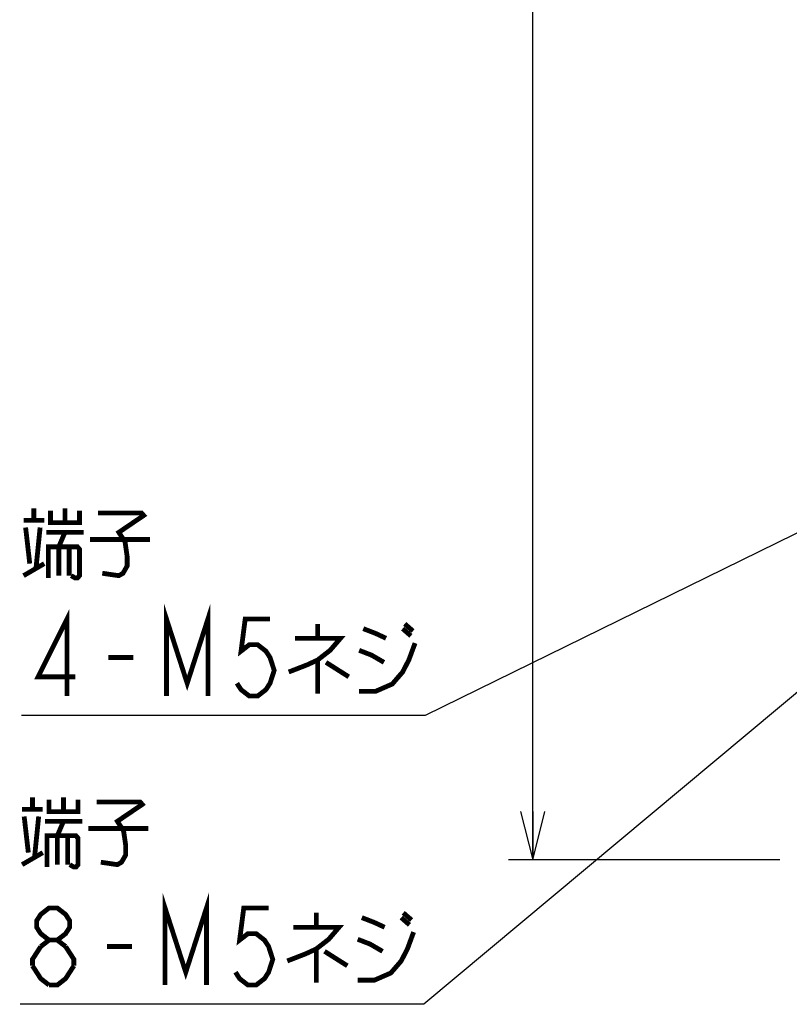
# Model space of a CAD drawing. Extents: x 123 to 1619, y 128 to 1105.
# Tile 12 of 32: x 702 to 830, y 478 to 642. Entities that reach past the tile are written whole.
import ezdxf

# ---------------------------------------------------------------- set-up
doc = ezdxf.new("R2010")
doc.units = 0
doc.header["$LTSCALE"] = 92.4
doc.layers.get('0').update_dxf_attribs({"linetype": 'CONTINUOUS'})
doc.layers.add('ALL_DIM', color=7, linetype='CONTINUOUS')
doc.layers.add('ALL_NOTE', color=7, linetype='CONTINUOUS')
doc.dimstyles.get("Standard").update_dxf_attribs({"dimtxt": 2.5, "dimasz": 2.5, "dimexe": 1.25, "dimexo": 0.625, "dimtad": 1, "dimcen": 2.5, "dimazin": 3, "dimtfac": 1, "dimtmove": 0, "dimatfit": 3})

# ---------------------------------------------------------------- blocks, each defined once
blk = doc.blocks.new('_OPEN')
at = {"color": 0, "linetype": 'BYBLOCK'}
for p, q in [((0, 0), (-1, 0.25)), ((-1, -0.25), (0, 0)), ((-1, 0), (0, 0))]:
    blk.add_line(p, q, dxfattribs=at)
blk = doc.blocks.new('*D16')
at = {"layer": 'ALL_DIM', "color": 2, "linetype": 'CONTINUOUS'}
for p, q in [((829.6, 852.5), (783, 852.5)), ((787, 852.5), (787, 677.5)), ((787, 502.5), (787, 677.5)), ((828.03, 502.5), (783, 502.5))]:
    blk.add_line(p, q, dxfattribs=at)
at = {"layer": 'ALL_DIM', "color": 2, "linetype": 'CONTINUOUS', "xscale": 8, "yscale": 8, "zscale": 8}
for p, rotation in [((787, 852.5), 90), ((787, 502.5), 270)]:
    blk.add_blockref('_OPEN', p, dxfattribs=dict(at, rotation=rotation))

msp = doc.modelspace()

# ---------------------------------------------------------------- linework, layer by layer
at = {"layer": 'ALL_NOTE', "color": 2, "linetype": 'CONTINUOUS'}
for p, q in [((862.822, 572.428), (769.158, 526.5)), ((847.582, 544.264), (768.919, 478.5)), ((768.158, 526.5), (702.11, 526.5)), ((769.158, 526.5), (768.158, 526.5)), ((767.919, 478.5), (701.871, 478.5)), ((768.919, 478.5), (767.919, 478.5))]:
    msp.add_line(p, q, dxfattribs=at)
at = {"layer": 'ALL_NOTE', "color": 2, "linetype": 'CONTINUOUS', "const_width": 0.8}
for points in [[(704.174, 558.9), (704.174, 560.9)], [(709.334, 560.9), (709.334, 558.5)], [(706.926, 560.5), (706.926, 558.5), (711.742, 558.5), (711.742, 560.5)], [(714.838, 560.1), (722.062, 560.1), (722.406, 559.7), (718.278, 556.9), (719.31, 555.3), (719.654, 552.9), (719.654, 551.3), (718.966, 550.1), (718.278, 549.7), (715.526, 550.1)], [(702.454, 558.9), (705.894, 558.9)], [(702.798, 557.7), (703.486, 551.7)], [(704.518, 550.9), (705.206, 557.7)], [(706.238, 556.9), (712.43, 556.9)], [(708.302, 554.5), (709.334, 556.9)], [(713.462, 555.7), (723.438, 555.7)], [(706.582, 549.3), (706.582, 554.5), (711.398, 554.5), (711.742, 554.1), (711.742, 549.7), (711.398, 549.3), (711.054, 549.3), (710.366, 549.7)], [(708.302, 554.5), (708.302, 549.7)], [(710.022, 554.5), (710.022, 549.7)], [(702.454, 549.7), (705.894, 551.7)], [(726.19, 529.7), (726.19, 542.5), (729.63, 531.833), (733.07, 542.5), (733.07, 529.7)], [(709.678, 529.7), (709.678, 542.5), (704.862, 532.9), (711.054, 532.9)], [(743.39, 542.5), (739.262, 542.5), (738.574, 537.167), (739.95, 538.233), (741.326, 538.233), (742.702, 537.167), (743.39, 536.1), (744.078, 533.967), (743.39, 531.833), (742.702, 530.767), (741.326, 529.7), (739.95, 529.7), (738.574, 530.767), (737.886, 531.833)], [(751.302, 541.7), (751.302, 539.3)], [(765.75, 541.7), (767.126, 540.5)], [(758.87, 540.9), (760.934, 540.1), (762.654, 539.3)], [(765.406, 540.9), (766.782, 539.7)], [(747.518, 539.3), (755.086, 539.3), (753.366, 537.3), (751.302, 535.7), (749.582, 534.9), (746.486, 533.7)], [(758.182, 530.5), (760.934, 530.5), (763.686, 531.7), (765.406, 533.7), (766.438, 535.7), (767.47, 538.5)], [(716.558, 536.1), (720.686, 536.1)], [(758.182, 537.3), (760.246, 536.5), (762.31, 535.3)], [(751.302, 535.7), (751.302, 530.1)], [(752.678, 535.3), (756.462, 532.9)], [(703.935, 510.9), (703.935, 512.9)], [(706.687, 512.5), (706.687, 510.5), (711.503, 510.5), (711.503, 512.5)], [(709.095, 512.9), (709.095, 510.5)], [(714.599, 512.1), (721.823, 512.1), (722.167, 511.7), (718.039, 508.9), (719.071, 507.3), (719.415, 504.9), (719.415, 503.3), (718.727, 502.1), (718.039, 501.7), (715.287, 502.1)], [(702.215, 510.9), (705.655, 510.9)], [(702.559, 509.7), (703.247, 503.7)], [(704.279, 502.9), (704.967, 509.7)], [(705.999, 508.9), (712.191, 508.9)], [(708.063, 506.5), (709.095, 508.9)], [(713.223, 507.7), (723.199, 507.7)], [(706.343, 501.3), (706.343, 506.5), (711.159, 506.5), (711.503, 506.1), (711.503, 501.7), (711.159, 501.3), (710.815, 501.3), (710.127, 501.7)], [(708.063, 506.5), (708.063, 501.7)], [(709.783, 506.5), (709.783, 501.7)], [(702.215, 501.7), (705.655, 503.7)], [(725.951, 481.7), (725.951, 494.5), (729.391, 483.833), (732.831, 494.5), (732.831, 481.7)], [(706.687, 489.167), (705.311, 490.233), (704.623, 491.3), (704.623, 492.367), (705.311, 493.433), (706.687, 494.5), (708.063, 494.5), (709.439, 493.433), (710.127, 492.367), (710.127, 491.3), (709.439, 490.233), (708.063, 489.167)], [(743.151, 494.5), (739.023, 494.5), (738.335, 489.167), (739.711, 490.233), (741.087, 490.233), (742.463, 489.167), (743.151, 488.1), (743.839, 485.967), (743.151, 483.833), (742.463, 482.767), (741.087, 481.7), (739.711, 481.7), (738.335, 482.767), (737.647, 483.833)], [(751.063, 493.7), (751.063, 491.3)], [(765.511, 493.7), (766.887, 492.5)], [(758.631, 492.9), (760.695, 492.1), (762.415, 491.3)], [(765.167, 492.9), (766.543, 491.7)], [(747.279, 491.3), (754.847, 491.3), (753.127, 489.3), (751.063, 487.7), (749.343, 486.9), (746.247, 485.7)], [(757.943, 482.5), (760.695, 482.5), (763.447, 483.7), (765.167, 485.7), (766.199, 487.7), (767.231, 490.5)], [(705.311, 488.1), (706.687, 489.167), (708.063, 489.167), (709.439, 488.1)], [(757.943, 489.3), (760.007, 488.5), (762.071, 487.3)], [(703.935, 484.9), (703.935, 485.967), (705.311, 488.1)], [(709.439, 488.1), (710.815, 485.967), (710.815, 484.9)], [(716.319, 488.1), (720.447, 488.1)], [(751.063, 487.7), (751.063, 482.1)], [(752.439, 487.3), (756.223, 484.9)], [(706.687, 481.7), (705.311, 482.767), (703.935, 484.9)], [(710.815, 484.9), (709.439, 482.767), (708.063, 481.7), (706.687, 481.7)]]:
    msp.add_lwpolyline(points, dxfattribs=at)

# ---------------------------------------------------------------- dimensions: what is measured, and where the dimension line sits
at = {"layer": 'ALL_DIM', "color": 2, "linetype": 'CONTINUOUS'}
dim = msp.add_linear_dim(base=(787, 852.5), p1=(828.032, 502.5), p2=(829.595, 852.5), angle=90, dimstyle='Standard', dxfattribs=at)
dim.commit()
dim.dimension.update_dxf_attribs({"geometry": '*D16', "text_midpoint": (783.8, 660.988), "dimtype": 128})

doc.saveas('drawing.dxf')
